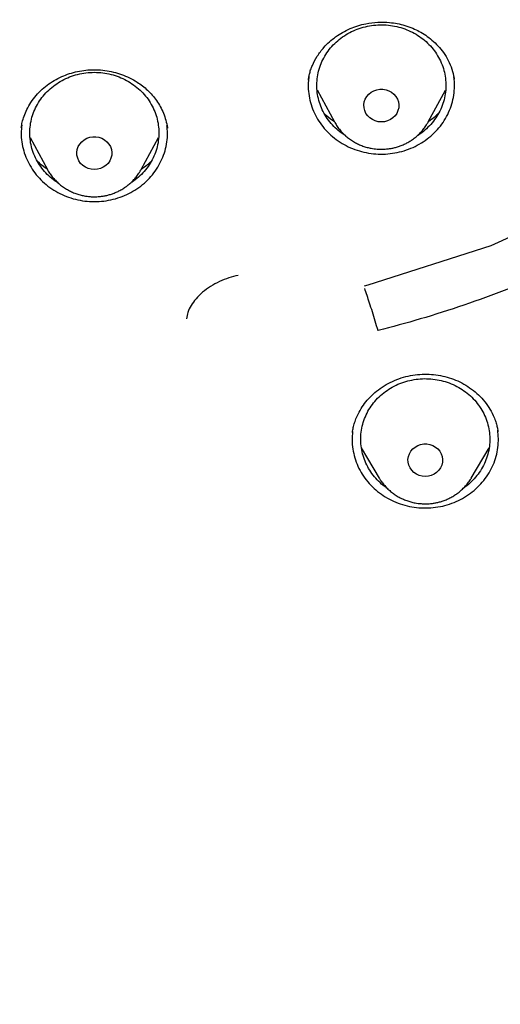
# Model space of a CAD drawing. Header units: millimetres. Extents: x 8 to 1577, y 12 to 2534.
# Tile 81 of 115: x 768 to 779, y 2099 to 2122. Entities that reach past the tile are written whole.
import ezdxf

# ---------------------------------------------------------------- set-up
doc = ezdxf.new("R2010")
doc.units = ezdxf.units.MM

msp = doc.modelspace()

# ---------------------------------------------------------------- linework, layer by layer
at = {"color": 7, "linetype": 'Continuous', "lineweight": 30}
for p, q in [((774.774, 2120.939), (774.777, 2120.958)), ((778.159, 2120.989), (778.163, 2120.966)), ((774.976, 2120.713), (775.381, 2119.969)), ((777.56, 2119.969), (777.964, 2120.71)), ((768.105, 2119.847), (768.11, 2119.869)), ((775.389, 2119.954), (775.381, 2119.969)), ((777.56, 2119.969), (777.556, 2119.961)), ((771.497, 2119.847), (771.502, 2119.824)), ((768.309, 2119.604), (768.712, 2118.864)), ((770.89, 2118.864), (771.293, 2119.604)), ((770.89, 2118.864), (770.883, 2118.85)), ((779.18, 2112.774), (779.18, 2112.766)), ((775.796, 2112.745), (775.798, 2112.754)), ((776.005, 2112.395), (776.421, 2111.69)), ((778.56, 2111.69), (778.973, 2112.391)), ((776.427, 2111.68), (776.421, 2111.69)), ((778.56, 2111.69), (778.555, 2111.681))]:
    msp.add_line(p, q, dxfattribs=at)
at = {"color": 7, "linetype": 'Continuous', "lineweight": 30, "flags": 128}
for points in [[(776.076, 2116.162), (776.161, 2116.178), (779.021, 2117.095), (781.737, 2118.339), (784.267, 2119.892), (786.571, 2121.729), (788.613, 2123.822), (790.361, 2126.138), (791.789, 2128.64), (792.873, 2131.29), (793.597, 2134.047), (793.95, 2136.867), (793.926, 2139.707), (793.525, 2142.521), (792.754, 2145.266), (791.624, 2147.9)], [(776.47, 2119.968), (776.398, 2119.974), (776.328, 2119.992), (776.262, 2120.022), (776.203, 2120.062), (776.153, 2120.111), (776.113, 2120.169), (776.084, 2120.232), (776.068, 2120.298), (776.065, 2120.367), (776.074, 2120.434), (776.097, 2120.5), (776.131, 2120.56), (776.177, 2120.613), (776.232, 2120.658), (776.294, 2120.693), (776.362, 2120.717), (776.434, 2120.73), (776.507, 2120.73), (776.579, 2120.717), (776.647, 2120.693), (776.709, 2120.658), (776.764, 2120.613), (776.81, 2120.56), (776.844, 2120.5), (776.867, 2120.434), (776.876, 2120.367), (776.873, 2120.298), (776.857, 2120.232), (776.828, 2120.169), (776.788, 2120.111), (776.738, 2120.062), (776.679, 2120.022), (776.613, 2119.992), (776.543, 2119.974), (776.47, 2119.968)], [(769.801, 2118.863), (769.729, 2118.869), (769.658, 2118.887), (769.593, 2118.917), (769.534, 2118.957), (769.483, 2119.006), (769.443, 2119.064), (769.415, 2119.126), (769.398, 2119.193), (769.395, 2119.262), (769.405, 2119.329), (769.428, 2119.394), (769.462, 2119.455), (769.507, 2119.508), (769.562, 2119.553), (769.625, 2119.588), (769.693, 2119.612), (769.765, 2119.625), (769.837, 2119.625), (769.909, 2119.612), (769.977, 2119.588), (770.04, 2119.553), (770.095, 2119.508), (770.14, 2119.455), (770.175, 2119.394), (770.197, 2119.329), (770.207, 2119.262), (770.204, 2119.193), (770.187, 2119.126), (770.159, 2119.064), (770.119, 2119.006), (770.068, 2118.957), (770.009, 2118.917), (769.944, 2118.887), (769.874, 2118.869), (769.801, 2118.863)], [(777.49, 2111.728), (777.419, 2111.734), (777.349, 2111.752), (777.284, 2111.781), (777.226, 2111.821), (777.176, 2111.87), (777.136, 2111.926), (777.108, 2111.989), (777.092, 2112.055), (777.089, 2112.122), (777.098, 2112.189), (777.121, 2112.254), (777.155, 2112.313), (777.2, 2112.366), (777.254, 2112.411), (777.316, 2112.445), (777.383, 2112.469), (777.454, 2112.481), (777.526, 2112.481), (777.597, 2112.469), (777.665, 2112.445), (777.726, 2112.411), (777.781, 2112.366), (777.826, 2112.313), (777.86, 2112.254), (777.882, 2112.189), (777.892, 2112.122), (777.889, 2112.055), (777.872, 2111.989), (777.844, 2111.926), (777.804, 2111.87), (777.755, 2111.821), (777.696, 2111.781), (777.631, 2111.752), (777.562, 2111.734), (777.49, 2111.728)]]:
    msp.add_lwpolyline(points, dxfattribs=at)
at = {"color": 7, "linetype": 'Continuous', "lineweight": 30}
for points, knots in [([(769.801, 2184.775), (769.595, 2184.774), (769.196, 2184.774), (768.616, 2184.769), (768.073, 2184.763), (767.567, 2184.755), (767.102, 2184.745), (766.676, 2184.735), (766.289, 2184.724), (765.938, 2184.714), (765.606, 2184.703), (765.286, 2184.691), (764.964, 2184.679), (764.645, 2184.666), (764.324, 2184.652), (764, 2184.637), (763.387, 2184.606), (762.486, 2184.556), (761.297, 2184.478), (759.795, 2184.363), (757.984, 2184.199), (755.865, 2183.968), (754.034, 2183.732), (752.488, 2183.51), (751.225, 2183.314), (749.964, 2183.104), (748.707, 2182.874), (747.464, 2182.616), (746.237, 2182.33), (745.027, 2182.013), (743.827, 2181.662), (742.808, 2181.328), (741.964, 2181.027), (741.29, 2180.771), (740.613, 2180.497), (739.927, 2180.203), (739.291, 2179.911), (738.709, 2179.628), (738.193, 2179.364), (737.776, 2179.141), (737.459, 2178.966), (737.236, 2178.84), (737.018, 2178.715), (736.808, 2178.592), (736.628, 2178.484), (736.485, 2178.397), (736.379, 2178.332), (736.293, 2178.279), (736.218, 2178.232), (736.14, 2178.183), (736.038, 2178.119), (735.908, 2178.035), (735.746, 2177.93), (735.56, 2177.808), (735.184, 2177.555), (734.642, 2177.175), (733.982, 2176.679), (733.379, 2176.196), (732.825, 2175.727), (732.294, 2175.25), (731.698, 2174.682), (731.044, 2174.013), (730.342, 2173.233), (729.675, 2172.427), (729.044, 2171.599), (728.449, 2170.75), (727.889, 2169.882), (727.364, 2168.993), (726.873, 2168.086), (726.416, 2167.161), (725.993, 2166.222), (725.603, 2165.272), (725.213, 2164.23), (724.831, 2163.095), (724.465, 2161.865), (724.139, 2160.626), (723.849, 2159.379), (723.595, 2158.126), (723.317, 2156.631), (723.025, 2154.89), (722.734, 2152.903), (722.48, 2150.864), (722.265, 2148.773), (722.093, 2146.632), (721.967, 2144.487), (721.888, 2142.341), (721.856, 2140.231), (721.867, 2138.16), (721.919, 2136.127), (722.012, 2134.095), (722.147, 2132.065), (722.324, 2130.038), (722.532, 2128.122), (722.764, 2126.318), (723.013, 2124.624), (723.292, 2122.935), (723.536, 2121.615), (723.725, 2120.658), (723.852, 2120.055), (723.991, 2119.435), (724.145, 2118.79), (724.288, 2118.228), (724.413, 2117.764), (724.511, 2117.413), (724.607, 2117.084), (724.693, 2116.795), (724.769, 2116.545), (724.837, 2116.334), (724.898, 2116.13), (724.94, 2115.996), (724.96, 2115.932)], [0, 0, 0, 0, 0.005855, 0.011353, 0.016497, 0.021285, 0.025718, 0.029728, 0.033397, 0.036724, 0.03971, 0.042835, 0.045834, 0.048859, 0.051908, 0.054982, 0.058082, 0.069333, 0.080646, 0.09196, 0.112162, 0.132364, 0.152567, 0.164689, 0.176816, 0.18895, 0.201086, 0.213213, 0.22512, 0.237023, 0.24892, 0.260816, 0.267695, 0.274573, 0.281484, 0.288617, 0.296013, 0.301599, 0.30724, 0.312708, 0.315218, 0.317686, 0.32011, 0.32249, 0.324721, 0.326148, 0.327345, 0.328312, 0.329064, 0.329912, 0.330984, 0.332537, 0.334402, 0.33658, 0.338996, 0.347527, 0.355802, 0.362985, 0.370041, 0.376994, 0.38385, 0.394142, 0.404443, 0.414732, 0.424995, 0.435224, 0.445451, 0.455687, 0.465941, 0.47622, 0.486497, 0.49676, 0.507016, 0.51988, 0.532745, 0.545612, 0.558475, 0.571324, 0.584175, 0.604388, 0.624608, 0.644827, 0.666478, 0.688122, 0.70977, 0.731418, 0.753066, 0.773566, 0.794066, 0.814566, 0.835065, 0.85556, 0.876068, 0.893301, 0.910535, 0.927768, 0.944993, 0.951054, 0.957184, 0.963574, 0.970236, 0.977171, 0.981035, 0.984698, 0.988143, 0.991371, 0.993754, 0.996, 0.998079, 1, 1, 1, 1]), ([(772.98, 2096.301), (773.387, 2096.331), (774.2, 2096.391), (775.417, 2096.521), (776.631, 2096.68), (777.78, 2096.861), (778.864, 2097.058), (779.882, 2097.266), (780.896, 2097.497), (781.891, 2097.746), (782.865, 2098.013), (783.82, 2098.296), (784.769, 2098.599), (785.726, 2098.928), (786.69, 2099.283), (787.673, 2099.669), (788.656, 2100.082), (789.641, 2100.522), (790.615, 2100.986), (791.579, 2101.473), (792.532, 2101.982), (793.577, 2102.573), (794.709, 2103.255), (795.92, 2104.038), (797.105, 2104.859), (798.235, 2105.697), (799.309, 2106.547), (800.26, 2107.347), (801.12, 2108.111), (801.894, 2108.833), (802.65, 2109.574), (803.388, 2110.333), (804.107, 2111.11), (804.886, 2111.993), (805.713, 2112.988), (806.581, 2114.104), (807.409, 2115.248), (808.18, 2116.39), (808.895, 2117.526), (809.51, 2118.576), (810.052, 2119.565), (810.528, 2120.487), (810.981, 2121.421), (811.41, 2122.367), (811.815, 2123.324), (812.239, 2124.399), (812.669, 2125.595), (813.094, 2126.918), (813.474, 2128.255), (813.799, 2129.573), (814.073, 2130.867), (814.283, 2132.05), (814.447, 2133.151), (814.571, 2134.169), (814.669, 2135.191), (814.741, 2136.217), (814.786, 2137.246), (814.807, 2138.393), (814.792, 2139.656), (814.727, 2141.036), (814.614, 2142.416), (814.457, 2143.76), (814.259, 2145.067), (814.041, 2146.248), (813.807, 2147.338), (813.566, 2148.337), (813.299, 2149.333), (813.005, 2150.323), (812.686, 2151.308), (812.301, 2152.396), (811.842, 2153.584), (811.295, 2154.866), (810.702, 2156.133), (810.08, 2157.352), (809.433, 2158.524), (808.812, 2159.571), (808.207, 2160.527), (807.627, 2161.395), (807.025, 2162.251), (806.399, 2163.094), (805.75, 2163.924), (805.004, 2164.832), (804.152, 2165.809), (803.184, 2166.849), (802.179, 2167.86), (801.162, 2168.817), (800.14, 2169.721), (799.184, 2170.516), (798.277, 2171.23), (797.424, 2171.869), (796.554, 2172.489), (795.666, 2173.09), (794.761, 2173.672), (793.738, 2174.296), (792.59, 2174.953), (791.31, 2175.633), (790.005, 2176.274), (788.709, 2176.862), (787.425, 2177.397), (786.243, 2177.85), (785.136, 2178.241), (784.106, 2178.579), (783.067, 2178.893), (782.017, 2179.184), (780.959, 2179.452), (779.773, 2179.722), (778.458, 2179.985), (777.011, 2180.229), (775.554, 2180.428), (774.124, 2180.579), (772.724, 2180.685), (771.449, 2180.745), (770.266, 2180.77), (769.176, 2180.768), (768.084, 2180.741), (766.991, 2180.689), (765.898, 2180.613), (764.684, 2180.499), (763.351, 2180.339), (761.899, 2180.118), (760.454, 2179.853), (759.051, 2179.551), (757.693, 2179.215), (756.469, 2178.875), (755.344, 2178.53), (754.316, 2178.19), (753.295, 2177.825), (752.282, 2177.436), (751.278, 2177.024), (750.172, 2176.539), (748.97, 2175.973), (747.678, 2175.313), (746.408, 2174.614), (745.19, 2173.892), (744.027, 2173.153), (742.992, 2172.451), (742.052, 2171.776), (741.202, 2171.135), (740.367, 2170.473), (739.548, 2169.791), (738.745, 2169.089), (737.873, 2168.288), (736.938, 2167.38), (735.951, 2166.356), (734.999, 2165.3), (734.105, 2164.241), (733.267, 2163.181), (732.512, 2162.163), (731.816, 2161.163), (731.173, 2160.183), (730.558, 2159.187), (730.002, 2158.225), (729.499, 2157.302), (729.046, 2156.419), (728.615, 2155.527), (728.211, 2154.637), (727.834, 2153.752), (727.482, 2152.87), (727.152, 2151.982), (726.838, 2151.071), (726.54, 2150.139), (726.247, 2149.133), (725.967, 2148.069), (725.706, 2146.945), (725.477, 2145.813), (725.291, 2144.732), (725.142, 2143.705), (725.025, 2142.732), (724.932, 2141.755), (724.864, 2140.79), (724.82, 2139.837), (724.8, 2138.896), (724.801, 2137.955), (724.825, 2136.998), (724.873, 2136.026), (724.947, 2135.027), (725.048, 2134.019), (725.176, 2133.002), (725.331, 2131.986), (725.512, 2130.972), (725.72, 2129.96), (725.98, 2128.84), (726.304, 2127.614), (726.705, 2126.285), (727.153, 2124.967), (727.635, 2123.692), (728.147, 2122.464), (728.648, 2121.361), (729.143, 2120.351), (729.622, 2119.43), (730.126, 2118.52), (730.654, 2117.619), (731.206, 2116.73), (731.846, 2115.753), (732.584, 2114.698), (733.431, 2113.568), (734.318, 2112.463), (735.221, 2111.411), (736.137, 2110.41), (736.999, 2109.526), (737.821, 2108.726), (738.598, 2108.007), (739.394, 2107.304), (740.209, 2106.619), (741.044, 2105.951), (741.992, 2105.229), (743.06, 2104.462), (744.257, 2103.659), (745.483, 2102.893), (746.706, 2102.181), (747.923, 2101.522), (749.087, 2100.935), (750.225, 2100.401), (751.334, 2099.914), (752.459, 2099.456), (753.54, 2099.048), (754.574, 2098.686), (755.559, 2098.365), (756.553, 2098.066), (757.54, 2097.792), (758.52, 2097.542), (759.492, 2097.316), (760.47, 2097.111), (761.469, 2096.923), (762.488, 2096.754), (763.438, 2096.617), (764.299, 2096.511), (765.072, 2096.428), (765.846, 2096.356), (766.363, 2096.32), (766.621, 2096.301)], [0, 0, 0, 0, 0.004426, 0.008853, 0.013292, 0.017731, 0.0215, 0.025269, 0.029046, 0.032823, 0.036443, 0.040063, 0.04369, 0.047318, 0.051123, 0.054931, 0.058875, 0.06282, 0.066765, 0.07073, 0.074696, 0.078662, 0.083974, 0.089285, 0.09462, 0.099955, 0.104906, 0.109861, 0.113806, 0.117751, 0.121695, 0.12566, 0.129627, 0.133592, 0.138904, 0.144216, 0.14955, 0.154885, 0.159836, 0.164791, 0.168736, 0.172681, 0.176625, 0.180591, 0.184557, 0.188522, 0.193834, 0.199146, 0.204481, 0.209815, 0.214766, 0.219722, 0.223666, 0.227611, 0.231556, 0.235521, 0.239487, 0.243453, 0.248764, 0.254076, 0.259411, 0.264746, 0.269696, 0.274652, 0.278596, 0.282541, 0.286486, 0.290451, 0.294417, 0.298383, 0.303695, 0.309007, 0.314341, 0.319676, 0.324627, 0.329582, 0.333527, 0.337472, 0.341416, 0.345382, 0.349348, 0.353313, 0.358625, 0.363937, 0.369271, 0.374606, 0.379557, 0.384512, 0.388457, 0.392402, 0.396346, 0.400312, 0.404278, 0.408243, 0.413555, 0.418867, 0.424202, 0.429536, 0.434487, 0.439443, 0.443387, 0.447332, 0.451277, 0.455242, 0.459208, 0.463174, 0.468486, 0.473797, 0.479132, 0.484467, 0.489418, 0.494373, 0.498317, 0.502262, 0.506207, 0.510172, 0.514138, 0.518104, 0.523416, 0.528728, 0.534062, 0.539397, 0.544348, 0.549303, 0.553248, 0.557193, 0.561137, 0.565103, 0.569069, 0.573034, 0.578346, 0.583658, 0.588993, 0.594327, 0.599278, 0.604234, 0.608178, 0.612123, 0.616067, 0.620033, 0.623999, 0.627964, 0.633276, 0.638588, 0.643923, 0.649258, 0.654208, 0.659164, 0.66359, 0.668016, 0.672456, 0.676895, 0.680664, 0.684433, 0.68821, 0.691986, 0.695607, 0.699227, 0.702854, 0.706482, 0.710287, 0.714095, 0.718521, 0.722947, 0.727387, 0.731826, 0.735595, 0.739364, 0.74314, 0.746917, 0.750537, 0.754158, 0.757785, 0.761412, 0.765218, 0.769026, 0.77297, 0.776915, 0.780859, 0.784825, 0.788791, 0.792756, 0.798068, 0.80338, 0.808715, 0.814049, 0.819, 0.823956, 0.8279, 0.831845, 0.83579, 0.839755, 0.843721, 0.847687, 0.852999, 0.85831, 0.863645, 0.86898, 0.873931, 0.878886, 0.882831, 0.886776, 0.89072, 0.894685, 0.898652, 0.902617, 0.907929, 0.913241, 0.918575, 0.92391, 0.928861, 0.933816, 0.938243, 0.942669, 0.947108, 0.951548, 0.955316, 0.959085, 0.962862, 0.966639, 0.970259, 0.973879, 0.977507, 0.981134, 0.98494, 0.988747, 0.991559, 0.99437, 0.997185, 1, 1, 1, 1]), ([(766.34, 2114.517), (765.99, 2114.566), (765.288, 2114.665), (764.244, 2114.868), (763.206, 2115.11), (762.178, 2115.395), (761.169, 2115.719), (760.184, 2116.078), (759.222, 2116.471), (758.277, 2116.902), (757.343, 2117.373), (756.425, 2117.881), (755.526, 2118.427), (754.654, 2119.006), (753.806, 2119.62), (752.99, 2120.264), (752.208, 2120.935), (751.462, 2121.63), (750.751, 2122.352), (750.07, 2123.105), (749.42, 2123.89), (748.802, 2124.706), (748.221, 2125.549), (747.676, 2126.417), (747.174, 2127.3), (746.715, 2128.194), (746.298, 2129.099), (745.92, 2130.021), (745.579, 2130.963), (745.277, 2131.923), (745.016, 2132.899), (744.8, 2133.882), (744.626, 2134.874), (744.497, 2135.868), (744.412, 2136.86), (744.373, 2137.846), (744.377, 2138.83), (744.426, 2139.817), (744.521, 2140.807), (744.662, 2141.8), (744.849, 2142.79), (745.082, 2143.773), (745.356, 2144.74), (745.67, 2145.689), (746.022, 2146.617), (746.415, 2147.533), (746.851, 2148.441), (747.328, 2149.336), (747.845, 2150.216), (748.401, 2151.074), (748.994, 2151.91), (749.622, 2152.72), (750.281, 2153.499), (750.968, 2154.245), (751.686, 2154.962), (752.439, 2155.652), (753.227, 2156.315), (754.051, 2156.95), (754.907, 2157.553), (755.791, 2158.123), (756.694, 2158.654), (757.612, 2159.145), (758.544, 2159.598), (759.497, 2160.016), (760.474, 2160.4), (761.473, 2160.749), (762.491, 2161.06), (763.519, 2161.33), (764.561, 2161.561), (765.607, 2161.75), (766.655, 2161.897), (767.699, 2162.002), (768.743, 2162.065), (769.795, 2162.087), (770.853, 2162.066), (771.916, 2162.001), (772.98, 2161.894), (774.04, 2161.743), (775.086, 2161.552), (776.114, 2161.323), (777.124, 2161.056), (778.124, 2160.75), (779.117, 2160.404), (780.1, 2160.018), (781.07, 2159.593), (782.018, 2159.131), (782.947, 2158.632), (783.849, 2158.099), (784.722, 2157.535), (785.561, 2156.942), (786.37, 2156.318), (787.155, 2155.659), (787.912, 2154.966), (788.643, 2154.236), (789.342, 2153.476), (790.008, 2152.686), (790.633, 2151.875), (791.218, 2151.048), (791.763, 2150.206), (792.272, 2149.341), (792.746, 2148.451), (793.185, 2147.539), (793.585, 2146.606), (793.942, 2145.66), (794.259, 2144.7), (794.531, 2143.732), (794.759, 2142.76), (794.942, 2141.788), (795.08, 2140.813), (795.175, 2139.829), (795.225, 2138.836), (795.23, 2137.834), (795.188, 2136.83), (795.101, 2135.825), (794.97, 2134.832), (794.796, 2133.852), (794.582, 2132.887), (794.326, 2131.929), (794.027, 2130.974), (793.685, 2130.026), (793.3, 2129.087), (792.874, 2128.167), (792.408, 2127.262), (791.904, 2126.38), (791.364, 2125.523), (790.792, 2124.696), (790.185, 2123.894), (789.54, 2123.114), (788.855, 2122.356), (788.131, 2121.621), (787.371, 2120.914), (786.578, 2120.236), (785.761, 2119.594), (784.923, 2118.989), (784.065, 2118.42), (783.182, 2117.884), (782.27, 2117.378), (781.331, 2116.905), (780.368, 2116.466), (779.388, 2116.066), (778.39, 2115.705), (777.393, 2115.384), (776.721, 2115.205), (776.394, 2115.118)], [0, 0, 0, 0, 0.007111, 0.014233, 0.021378, 0.028559, 0.035735, 0.042744, 0.049754, 0.056777, 0.063826, 0.071, 0.07815, 0.085287, 0.092425, 0.099606, 0.106655, 0.113671, 0.120666, 0.127652, 0.134763, 0.141884, 0.149029, 0.156211, 0.163388, 0.170396, 0.177406, 0.18443, 0.191479, 0.198653, 0.205803, 0.21294, 0.220078, 0.227259, 0.234309, 0.241325, 0.248319, 0.255305, 0.262416, 0.269538, 0.276683, 0.283864, 0.291041, 0.29805, 0.30506, 0.312083, 0.319132, 0.326306, 0.333456, 0.340594, 0.347731, 0.354912, 0.361962, 0.368978, 0.375972, 0.382958, 0.390069, 0.397191, 0.404336, 0.411517, 0.418694, 0.425703, 0.432713, 0.439736, 0.446785, 0.453959, 0.461109, 0.468246, 0.475384, 0.482565, 0.489615, 0.49663, 0.503625, 0.510611, 0.517722, 0.524844, 0.531989, 0.53917, 0.546347, 0.553355, 0.560365, 0.567389, 0.574438, 0.581612, 0.588762, 0.595899, 0.603037, 0.610218, 0.617267, 0.624283, 0.631278, 0.638264, 0.645375, 0.652496, 0.659641, 0.666823, 0.674, 0.681008, 0.688018, 0.695042, 0.702091, 0.709265, 0.716414, 0.723552, 0.73069, 0.737871, 0.74492, 0.751936, 0.758931, 0.765917, 0.773028, 0.780149, 0.787294, 0.794476, 0.801653, 0.808662, 0.815672, 0.822695, 0.829744, 0.836918, 0.844068, 0.851206, 0.858343, 0.865524, 0.872574, 0.87959, 0.886584, 0.89357, 0.900681, 0.907803, 0.914948, 0.922129, 0.929306, 0.936315, 0.943325, 0.950348, 0.957396, 0.964571, 0.971721, 0.978858, 0.985995, 0.993177, 1, 1, 1, 1]), ([(774.774, 2120.942), (774.777, 2120.962), (774.783, 2121.006), (774.8, 2121.086), (774.827, 2121.181), (774.881, 2121.324), (774.977, 2121.504), (775.115, 2121.685), (775.262, 2121.833), (775.407, 2121.951), (775.568, 2122.055), (775.742, 2122.141), (775.923, 2122.209), (776.139, 2122.263), (776.387, 2122.294), (776.632, 2122.288), (776.841, 2122.258), (777.023, 2122.214), (777.195, 2122.153), (777.357, 2122.075), (777.506, 2121.984), (777.652, 2121.872), (777.792, 2121.737), (777.921, 2121.579), (778.031, 2121.398), (778.117, 2121.199), (778.146, 2121.058), (778.16, 2120.988)], [0, 0, 0, 0, 0.017246, 0.037097, 0.059787, 0.085123, 0.13801, 0.193245, 0.231443, 0.270744, 0.31101, 0.351068, 0.390705, 0.429671, 0.486748, 0.542334, 0.578602, 0.615619, 0.657105, 0.691305, 0.72815, 0.767645, 0.80976, 0.854436, 0.901607, 0.951261, 1, 1, 1, 1]), ([(775.957, 2122.143), (776.02, 2122.161), (776.144, 2122.199), (776.339, 2122.226), (776.536, 2122.23), (776.732, 2122.21), (776.923, 2122.166), (777.106, 2122.099), (777.279, 2122.01), (777.437, 2121.901), (777.58, 2121.773), (777.703, 2121.629), (777.805, 2121.471), (777.884, 2121.302), (777.939, 2121.124), (777.969, 2120.941), (777.973, 2120.756), (777.952, 2120.573), (777.905, 2120.393), (777.834, 2120.221), (777.739, 2120.059), (777.623, 2119.909), (777.486, 2119.777), (777.378, 2119.689), (777.312, 2119.653), (777.303, 2119.648)], [0, 0, 0, 0, 0.045115, 0.09023, 0.135345, 0.18046, 0.225575, 0.27069, 0.315805, 0.36092, 0.406035, 0.45115, 0.496265, 0.54138, 0.586495, 0.631611, 0.676726, 0.721841, 0.766956, 0.812071, 0.857186, 0.902301, 0.947416, 0.992531, 1, 1, 1, 1]), ([(775.641, 2119.646), (775.595, 2119.676), (775.496, 2119.74), (775.362, 2119.863), (775.238, 2120.007), (775.136, 2120.165), (775.057, 2120.335), (775.002, 2120.512), (774.972, 2120.695), (774.968, 2120.88), (774.989, 2121.063), (775.036, 2121.243), (775.107, 2121.415), (775.202, 2121.578), (775.318, 2121.727), (775.454, 2121.86), (775.608, 2121.976), (775.775, 2122.073), (775.897, 2122.119), (775.957, 2122.143)], [0, 0, 0, 0, 0.050388, 0.109738, 0.169089, 0.22844, 0.287791, 0.347142, 0.406492, 0.465843, 0.525194, 0.584545, 0.643895, 0.703246, 0.762597, 0.821948, 0.881298, 0.940649, 1, 1, 1, 1]), ([(768.103, 2119.838), (768.11, 2119.879), (768.125, 2119.965), (768.167, 2120.106), (768.231, 2120.262), (768.324, 2120.426), (768.443, 2120.585), (768.583, 2120.729), (768.739, 2120.854), (768.908, 2120.959), (769.086, 2121.044), (769.27, 2121.109), (769.459, 2121.155), (769.652, 2121.181), (769.849, 2121.186), (770.048, 2121.17), (770.245, 2121.133), (770.437, 2121.075), (770.622, 2120.996), (770.783, 2120.906), (770.922, 2120.808), (771.04, 2120.707), (771.15, 2120.593), (771.249, 2120.464), (771.337, 2120.324), (771.409, 2120.171), (771.467, 2120.009), (771.488, 2119.896), (771.499, 2119.838)], [0, 0, 0, 0, 0.030071, 0.063971, 0.101789, 0.143546, 0.186913, 0.229482, 0.271276, 0.312335, 0.352683, 0.392328, 0.43128, 0.470284, 0.50991, 0.549912, 0.590221, 0.630883, 0.671915, 0.713321, 0.744879, 0.777621, 0.811599, 0.846826, 0.883305, 0.921016, 0.959925, 1, 1, 1, 1]), ([(768.965, 2118.546), (768.939, 2118.562), (768.858, 2118.611), (768.738, 2118.714), (768.608, 2118.852), (768.498, 2119.006), (768.411, 2119.172), (768.348, 2119.347), (768.31, 2119.528), (768.297, 2119.713), (768.31, 2119.897), (768.348, 2120.079), (768.411, 2120.254), (768.498, 2120.42), (768.608, 2120.573), (768.737, 2120.713), (768.885, 2120.834), (769.049, 2120.937), (769.225, 2121.019), (769.412, 2121.078), (769.605, 2121.116), (769.736, 2121.12), (769.801, 2121.123)], [0, 0, 0, 0, 0.0242786, 0.0756324, 0.1269862, 0.1783399, 0.2296937, 0.2810474, 0.3324012, 0.3837549, 0.4351087, 0.4864624, 0.5378162, 0.58917, 0.6405237, 0.6918775, 0.7432312, 0.794585, 0.8459387, 0.8972925, 0.9486462, 1, 1, 1, 1]), ([(769.801, 2121.123), (769.867, 2121.12), (769.997, 2121.116), (770.19, 2121.078), (770.377, 2121.019), (770.553, 2120.937), (770.717, 2120.834), (770.865, 2120.713), (770.995, 2120.573), (771.104, 2120.42), (771.191, 2120.254), (771.254, 2120.079), (771.292, 2119.897), (771.305, 2119.713), (771.292, 2119.528), (771.254, 2119.347), (771.191, 2119.172), (771.104, 2119.006), (770.995, 2118.852), (770.864, 2118.714), (770.746, 2118.612), (770.666, 2118.564), (770.641, 2118.549)], [0, 0, 0, 0, 0.051425, 0.102849, 0.154274, 0.205698, 0.257123, 0.308547, 0.359972, 0.411396, 0.462821, 0.514245, 0.56567, 0.617094, 0.668519, 0.719943, 0.771368, 0.822792, 0.874217, 0.925641, 0.977066, 1, 1, 1, 1]), ([(774.788, 2121.027), (774.782, 2120.98), (774.766, 2120.865), (774.773, 2120.678), (774.806, 2120.471), (774.868, 2120.27), (774.958, 2120.078), (775.074, 2119.899), (775.214, 2119.736), (775.375, 2119.591), (775.554, 2119.467), (775.75, 2119.366), (775.958, 2119.29), (776.174, 2119.24), (776.396, 2119.218), (776.619, 2119.222), (776.839, 2119.254), (777.054, 2119.313), (777.258, 2119.397), (777.448, 2119.506), (777.622, 2119.637), (777.776, 2119.788), (777.908, 2119.957), (778.016, 2120.141), (778.096, 2120.336), (778.15, 2120.54), (778.172, 2120.748), (778.174, 2120.903), (778.159, 2120.987), (778.157, 2121.001)], [0, 0, 0, 0, 0.025828, 0.064466, 0.103103, 0.141741, 0.180378, 0.219016, 0.257653, 0.296291, 0.334928, 0.373566, 0.412203, 0.450841, 0.489478, 0.528116, 0.566753, 0.605391, 0.644028, 0.682666, 0.721303, 0.759941, 0.798579, 0.837216, 0.875854, 0.914491, 0.953129, 0.991766, 1, 1, 1, 1]), ([(775.379, 2119.973), (775.363, 2119.983), (775.278, 2120.037), (775.197, 2120.105), (775.142, 2120.168), (775.137, 2120.172)], [0, 0, 0, 0, 0.176844, 0.938802, 1, 1, 1, 1]), ([(777.801, 2120.172), (777.788, 2120.159), (777.735, 2120.104), (777.656, 2120.037), (777.584, 2119.99), (777.565, 2119.978)], [0, 0, 0, 0, 0.180117, 0.786905, 1, 1, 1, 1]), ([(768.113, 2119.891), (768.108, 2119.832), (768.095, 2119.703), (768.111, 2119.504), (768.154, 2119.298), (768.226, 2119.1), (768.325, 2118.912), (768.449, 2118.738), (768.596, 2118.58), (768.763, 2118.442), (768.949, 2118.326), (769.149, 2118.233), (769.36, 2118.166), (769.579, 2118.125), (769.801, 2118.111), (770.024, 2118.125), (770.242, 2118.166), (770.453, 2118.233), (770.653, 2118.326), (770.839, 2118.442), (771.007, 2118.58), (771.154, 2118.738), (771.278, 2118.912), (771.376, 2119.1), (771.448, 2119.298), (771.491, 2119.504), (771.507, 2119.7), (771.495, 2119.826), (771.489, 2119.883)], [0, 0, 0, 0, 0.033254, 0.072213, 0.111172, 0.150131, 0.18909, 0.228049, 0.267008, 0.305967, 0.344926, 0.383885, 0.422844, 0.461802, 0.500761, 0.53972, 0.578679, 0.617638, 0.656597, 0.695556, 0.734515, 0.773474, 0.812433, 0.851392, 0.890351, 0.92931, 0.968269, 1, 1, 1, 1]), ([(775.389, 2119.954), (775.408, 2119.924), (775.444, 2119.862), (775.51, 2119.776), (775.583, 2119.696), (775.664, 2119.622), (775.75, 2119.556), (775.843, 2119.498), (775.939, 2119.449), (776.037, 2119.408), (776.136, 2119.377), (776.224, 2119.357), (776.303, 2119.344), (776.382, 2119.336), (776.438, 2119.335), (776.47, 2119.334)], [0, 0, 0, 0, 0.081959, 0.165717, 0.249504, 0.333263, 0.416905, 0.50027, 0.583076, 0.664739, 0.743816, 0.819014, 0.872085, 0.926235, 1, 1, 1, 1]), ([(776.47, 2119.334), (776.51, 2119.335), (776.566, 2119.337), (776.649, 2119.346), (776.72, 2119.358), (776.804, 2119.377), (776.89, 2119.404), (776.979, 2119.439), (777.067, 2119.481), (777.154, 2119.532), (777.238, 2119.591), (777.317, 2119.658), (777.392, 2119.732), (777.46, 2119.814), (777.515, 2119.89), (777.544, 2119.942), (777.555, 2119.962)], [0, 0, 0, 0, 0.090285, 0.127437, 0.189069, 0.253242, 0.322221, 0.394351, 0.468962, 0.545519, 0.623645, 0.703065, 0.783577, 0.865034, 0.947331, 1, 1, 1, 1]), ([(768.707, 2118.871), (768.694, 2118.88), (768.61, 2118.932), (768.531, 2118.997), (768.477, 2119.059), (768.474, 2119.062)], [0, 0, 0, 0, 0.155135, 0.954585, 1, 1, 1, 1]), ([(771.127, 2119.059), (771.118, 2119.049), (771.07, 2118.999), (770.992, 2118.932), (770.917, 2118.883), (770.893, 2118.868)], [0, 0, 0, 0, 0.138233, 0.730179, 1, 1, 1, 1]), ([(768.712, 2118.865), (768.714, 2118.86), (768.732, 2118.823), (768.775, 2118.758), (768.84, 2118.671), (768.914, 2118.591), (768.994, 2118.517), (769.081, 2118.451), (769.173, 2118.393), (769.269, 2118.344), (769.368, 2118.303), (769.466, 2118.272), (769.555, 2118.252), (769.634, 2118.239), (769.713, 2118.231), (769.769, 2118.23), (769.801, 2118.229)], [0, 0, 0, 0, 0.012175, 0.094705, 0.1773, 0.259923, 0.34252, 0.425, 0.507208, 0.588865, 0.669394, 0.747372, 0.821527, 0.873861, 0.927259, 1, 1, 1, 1]), ([(769.801, 2118.229), (769.841, 2118.23), (769.897, 2118.231), (769.98, 2118.241), (770.051, 2118.253), (770.134, 2118.272), (770.221, 2118.299), (770.309, 2118.333), (770.397, 2118.376), (770.484, 2118.427), (770.568, 2118.486), (770.648, 2118.553), (770.723, 2118.627), (770.791, 2118.709), (770.845, 2118.783), (770.872, 2118.832), (770.882, 2118.85)], [0, 0, 0, 0, 0.0907684, 0.1281192, 0.1900813, 0.2545981, 0.3239469, 0.3964637, 0.4714738, 0.5484409, 0.6269856, 0.706831, 0.7877743, 0.8696676, 0.9524058, 1, 1, 1, 1]), ([(773.141, 2116.402), (773.069, 2116.384), (772.922, 2116.347), (772.705, 2116.259), (772.498, 2116.147), (772.312, 2116.011), (772.158, 2115.86), (772.044, 2115.702), (771.969, 2115.544), (771.952, 2115.443), (771.944, 2115.393)], [0, 0, 0, 0, 0.117704, 0.241444, 0.369563, 0.499989, 0.630417, 0.75854, 0.882287, 1, 1, 1, 1]), ([(776.394, 2115.114), (776.372, 2115.188), (776.328, 2115.339), (776.262, 2115.553), (776.198, 2115.752), (776.14, 2115.93), (776.102, 2116.044), (776.084, 2116.099)], [0, 0, 0, 0, 0.204966, 0.417637, 0.626379, 0.818175, 1, 1, 1, 1]), ([(725.299, 2114.938), (725.315, 2114.893), (725.35, 2114.793), (725.41, 2114.626), (725.481, 2114.429), (725.566, 2114.2), (725.665, 2113.941), (725.771, 2113.667), (725.886, 2113.381), (726.004, 2113.091), (726.127, 2112.802), (726.246, 2112.526), (726.358, 2112.274), (726.463, 2112.045), (726.565, 2111.825), (726.662, 2111.62), (726.753, 2111.432), (726.83, 2111.277), (726.899, 2111.139), (726.969, 2111.001), (727.053, 2110.836), (727.155, 2110.642), (727.274, 2110.418), (727.406, 2110.177), (727.573, 2109.877), (727.78, 2109.519), (728.028, 2109.106), (728.293, 2108.682), (728.574, 2108.25), (728.818, 2107.892), (729.015, 2107.611), (729.154, 2107.417), (729.281, 2107.242), (729.393, 2107.09), (729.489, 2106.963), (729.567, 2106.86), (729.629, 2106.78), (729.679, 2106.715), (729.725, 2106.655), (729.772, 2106.595), (729.836, 2106.514), (729.926, 2106.401), (730.047, 2106.25), (730.19, 2106.076), (730.355, 2105.878), (730.536, 2105.666), (730.732, 2105.441), (730.942, 2105.205), (731.174, 2104.952), (731.428, 2104.683), (731.699, 2104.406), (732.029, 2104.077), (732.41, 2103.712), (732.84, 2103.321), (733.304, 2102.917), (733.802, 2102.505), (734.329, 2102.093), (734.833, 2101.718), (735.292, 2101.393), (735.705, 2101.112), (736.079, 2100.866), (736.453, 2100.629), (736.838, 2100.394), (737.242, 2100.156), (737.748, 2099.869), (738.367, 2099.535), (739.109, 2099.161), (739.855, 2098.811), (740.598, 2098.485), (741.333, 2098.185), (742.096, 2097.893), (742.881, 2097.615), (743.755, 2097.327), (744.705, 2097.039), (745.727, 2096.758), (746.759, 2096.499), (747.801, 2096.263), (748.851, 2096.047), (749.88, 2095.856), (750.886, 2095.684), (751.713, 2095.551), (752.368, 2095.45), (752.868, 2095.375), (753.385, 2095.301), (753.933, 2095.225), (754.514, 2095.147), (755.127, 2095.068), (755.796, 2094.987), (756.523, 2094.902), (757.312, 2094.816), (758.139, 2094.732), (759.007, 2094.65), (759.915, 2094.571), (760.863, 2094.496), (761.851, 2094.425), (762.879, 2094.36), (763.948, 2094.303), (765.051, 2094.253), (766.187, 2094.212), (767.357, 2094.182), (768.566, 2094.162), (769.385, 2094.16), (769.801, 2094.159)], [0, 0, 0, 0, 0.002683, 0.005986, 0.009941, 0.014567, 0.019878, 0.025883, 0.031589, 0.037817, 0.044132, 0.049981, 0.055361, 0.060269, 0.064702, 0.06949, 0.073548, 0.076875, 0.079576, 0.082506, 0.085858, 0.090333, 0.095241, 0.100548, 0.106254, 0.115096, 0.124432, 0.134057, 0.143972, 0.154177, 0.159039, 0.163755, 0.167926, 0.171544, 0.174606, 0.177112, 0.178966, 0.180441, 0.181883, 0.183316, 0.184792, 0.187894, 0.191613, 0.195951, 0.200909, 0.206491, 0.212053, 0.218132, 0.224727, 0.231836, 0.239434, 0.247045, 0.258633, 0.269748, 0.280397, 0.293945, 0.306693, 0.318658, 0.32985, 0.338748, 0.3471, 0.355359, 0.36392, 0.37279, 0.381964, 0.396981, 0.412708, 0.429111, 0.443641, 0.458602, 0.474001, 0.489827, 0.505601, 0.52589, 0.545781, 0.565292, 0.58579, 0.60589, 0.625545, 0.644626, 0.663265, 0.672606, 0.681891, 0.691636, 0.701991, 0.712957, 0.724531, 0.736715, 0.750819, 0.76566, 0.781236, 0.797548, 0.814596, 0.832383, 0.850915, 0.870195, 0.890224, 0.911005, 0.93215, 0.954028, 0.976643, 1, 1, 1, 1]), ([(769.801, 2094.159), (770.234, 2094.16), (771.087, 2094.163), (772.344, 2094.184), (773.559, 2094.217), (774.73, 2094.26), (775.859, 2094.313), (776.926, 2094.373), (777.933, 2094.438), (778.881, 2094.507), (779.792, 2094.58), (780.665, 2094.657), (781.502, 2094.736), (782.301, 2094.818), (783.064, 2094.901), (783.789, 2094.985), (784.477, 2095.069), (785.124, 2095.152), (785.73, 2095.233), (786.297, 2095.312), (786.833, 2095.39), (787.512, 2095.492), (788.352, 2095.624), (789.369, 2095.794), (790.408, 2095.983), (791.47, 2096.194), (792.554, 2096.432), (793.574, 2096.68), (794.527, 2096.935), (795.413, 2097.193), (796.306, 2097.475), (797.195, 2097.78), (798.064, 2098.103), (798.893, 2098.437), (799.678, 2098.779), (800.42, 2099.126), (801.124, 2099.479), (801.79, 2099.833), (802.417, 2100.187), (803.004, 2100.538), (803.525, 2100.867), (804.005, 2101.183), (804.463, 2101.499), (804.946, 2101.847), (805.45, 2102.229), (805.91, 2102.596), (806.322, 2102.939), (806.684, 2103.252), (807.052, 2103.583), (807.426, 2103.934), (807.803, 2104.303), (808.165, 2104.673), (808.499, 2105.028), (808.793, 2105.353), (809.052, 2105.648), (809.276, 2105.912), (809.468, 2106.144), (809.629, 2106.342), (809.747, 2106.489), (809.829, 2106.593), (809.885, 2106.666), (809.94, 2106.736), (810, 2106.815), (810.073, 2106.91), (810.165, 2107.032), (810.274, 2107.178), (810.397, 2107.346), (810.533, 2107.535), (810.678, 2107.739), (810.824, 2107.951), (810.967, 2108.161), (811.149, 2108.435), (811.365, 2108.77), (811.61, 2109.165), (811.841, 2109.552), (812.054, 2109.922), (812.246, 2110.267), (812.416, 2110.582), (812.54, 2110.819), (812.625, 2110.984), (812.676, 2111.084), (812.721, 2111.174), (812.766, 2111.264), (812.817, 2111.367), (812.883, 2111.502), (812.966, 2111.674), (813.065, 2111.884), (813.18, 2112.132), (813.309, 2112.419), (813.451, 2112.743), (813.605, 2113.107), (813.769, 2113.509), (813.942, 2113.95), (814.123, 2114.43), (814.242, 2114.764), (814.303, 2114.938)], [0, 0, 0, 0, 0.024327, 0.047851, 0.07058, 0.092516, 0.113664, 0.134027, 0.152509, 0.170297, 0.187392, 0.203807, 0.219541, 0.23459, 0.24895, 0.26262, 0.275597, 0.28788, 0.299267, 0.309982, 0.320026, 0.329684, 0.348572, 0.367836, 0.387621, 0.407945, 0.428765, 0.450034, 0.467046, 0.48436, 0.50199, 0.519889, 0.537406, 0.554376, 0.570401, 0.585887, 0.60079, 0.615072, 0.628704, 0.641666, 0.65396, 0.663811, 0.674389, 0.685697, 0.697747, 0.710548, 0.719345, 0.728477, 0.737949, 0.747769, 0.75793, 0.768264, 0.77759, 0.786029, 0.793575, 0.800237, 0.806024, 0.810943, 0.814996, 0.816889, 0.818593, 0.820303, 0.822045, 0.824285, 0.827217, 0.830841, 0.834769, 0.839277, 0.844251, 0.849212, 0.854107, 0.858936, 0.868152, 0.877119, 0.885835, 0.894152, 0.901773, 0.908689, 0.914883, 0.917283, 0.919464, 0.921425, 0.92317, 0.925268, 0.928159, 0.931844, 0.936323, 0.941595, 0.947648, 0.954474, 0.962066, 0.970421, 0.979531, 0.989392, 1, 1, 1, 1]), ([(775.799, 2112.753), (775.805, 2112.789), (775.817, 2112.861), (775.847, 2112.977), (775.891, 2113.098), (775.957, 2113.237), (776.049, 2113.385), (776.173, 2113.538), (776.319, 2113.68), (776.487, 2113.808), (776.675, 2113.917), (776.878, 2114.003), (777.09, 2114.064), (777.307, 2114.099), (777.524, 2114.108), (777.739, 2114.092), (777.948, 2114.052), (778.15, 2113.99), (778.343, 2113.904), (778.526, 2113.793), (778.693, 2113.66), (778.843, 2113.507), (778.971, 2113.335), (779.062, 2113.17), (779.12, 2113.027), (779.151, 2112.921), (779.169, 2112.837), (779.176, 2112.793), (779.179, 2112.774)], [0, 0, 0, 0, 0.027005, 0.054883, 0.08378, 0.113723, 0.154752, 0.19675, 0.239763, 0.283851, 0.329034, 0.374356, 0.419399, 0.463924, 0.507926, 0.551476, 0.594617, 0.637525, 0.68117, 0.725546, 0.770476, 0.816018, 0.862187, 0.908525, 0.938992, 0.964306, 0.984579, 1, 1, 1, 1]), ([(776.6, 2111.457), (776.597, 2111.459), (776.539, 2111.494), (776.44, 2111.581), (776.307, 2111.717), (776.196, 2111.87), (776.107, 2112.035), (776.042, 2112.21), (776.001, 2112.39), (775.986, 2112.575), (775.997, 2112.759), (776.033, 2112.941), (776.094, 2113.117), (776.179, 2113.284), (776.286, 2113.439), (776.415, 2113.579), (776.561, 2113.703), (776.723, 2113.807), (776.899, 2113.892), (777.023, 2113.929), (777.086, 2113.948)], [0, 0, 0, 0, 0.003458, 0.062078, 0.120698, 0.179318, 0.237938, 0.296559, 0.355179, 0.413799, 0.472419, 0.531039, 0.589659, 0.648279, 0.706899, 0.76552, 0.82414, 0.88276, 0.94138, 1, 1, 1, 1]), ([(777.086, 2113.948), (777.149, 2113.962), (777.277, 2113.991), (777.473, 2114.004), (777.67, 2113.994), (777.863, 2113.96), (778.05, 2113.903), (778.228, 2113.823), (778.392, 2113.722), (778.542, 2113.602), (778.673, 2113.464), (778.784, 2113.312), (778.873, 2113.147), (778.939, 2112.972), (778.979, 2112.791), (778.994, 2112.607), (778.984, 2112.422), (778.948, 2112.241), (778.887, 2112.065), (778.801, 2111.898), (778.694, 2111.743), (778.565, 2111.604), (778.46, 2111.509), (778.394, 2111.467), (778.382, 2111.46)], [0, 0, 0, 0, 0.047131, 0.094263, 0.141394, 0.188526, 0.235657, 0.282788, 0.32992, 0.377051, 0.424183, 0.471314, 0.518445, 0.565577, 0.612708, 0.65984, 0.706971, 0.754102, 0.801234, 0.848365, 0.895497, 0.942628, 0.989759, 1, 1, 1, 1]), ([(775.802, 2112.768), (775.796, 2112.703), (775.784, 2112.568), (775.803, 2112.364), (775.849, 2112.159), (775.923, 2111.961), (776.024, 2111.774), (776.15, 2111.601), (776.299, 2111.445), (776.468, 2111.309), (776.655, 2111.194), (776.856, 2111.104), (777.068, 2111.039), (777.287, 2111), (777.51, 2110.989), (777.732, 2111.005), (777.95, 2111.048), (778.161, 2111.118), (778.359, 2111.213), (778.543, 2111.331), (778.709, 2111.471), (778.855, 2111.63), (778.976, 2111.806), (779.073, 2111.995), (779.142, 2112.194), (779.183, 2112.4), (779.196, 2112.605), (779.181, 2112.739), (779.174, 2112.804)], [0, 0, 0, 0, 0.036227, 0.074875, 0.113522, 0.15217, 0.190818, 0.229465, 0.268113, 0.306761, 0.345408, 0.384056, 0.422704, 0.461351, 0.499999, 0.538647, 0.577294, 0.615942, 0.65459, 0.693237, 0.731885, 0.770533, 0.80918, 0.847828, 0.886476, 0.925123, 0.963771, 1, 1, 1, 1]), ([(776.428, 2111.68), (776.44, 2111.659), (776.471, 2111.608), (776.53, 2111.532), (776.603, 2111.452), (776.684, 2111.378), (776.77, 2111.312), (776.862, 2111.254), (776.959, 2111.205), (777.057, 2111.164), (777.156, 2111.133), (777.244, 2111.113), (777.323, 2111.1), (777.402, 2111.092), (777.458, 2111.091), (777.49, 2111.09)], [0, 0, 0, 0, 0.056218, 0.142325, 0.228461, 0.314569, 0.400555, 0.486258, 0.571386, 0.655339, 0.736632, 0.813939, 0.868498, 0.924167, 1, 1, 1, 1]), ([(777.49, 2111.09), (777.53, 2111.091), (777.586, 2111.092), (777.669, 2111.102), (777.74, 2111.114), (777.824, 2111.133), (777.91, 2111.16), (777.998, 2111.194), (778.087, 2111.237), (778.174, 2111.288), (778.257, 2111.347), (778.337, 2111.413), (778.412, 2111.488), (778.48, 2111.569), (778.528, 2111.634), (778.549, 2111.673), (778.554, 2111.681)], [0, 0, 0, 0, 0.093252, 0.131624, 0.195281, 0.261563, 0.332809, 0.40731, 0.484372, 0.563445, 0.644138, 0.726168, 0.809326, 0.893459, 0.978461, 1, 1, 1, 1])]:
    msp.add_open_spline(points, degree=3, knots=knots, dxfattribs=at)

doc.saveas('drawing.dxf')
